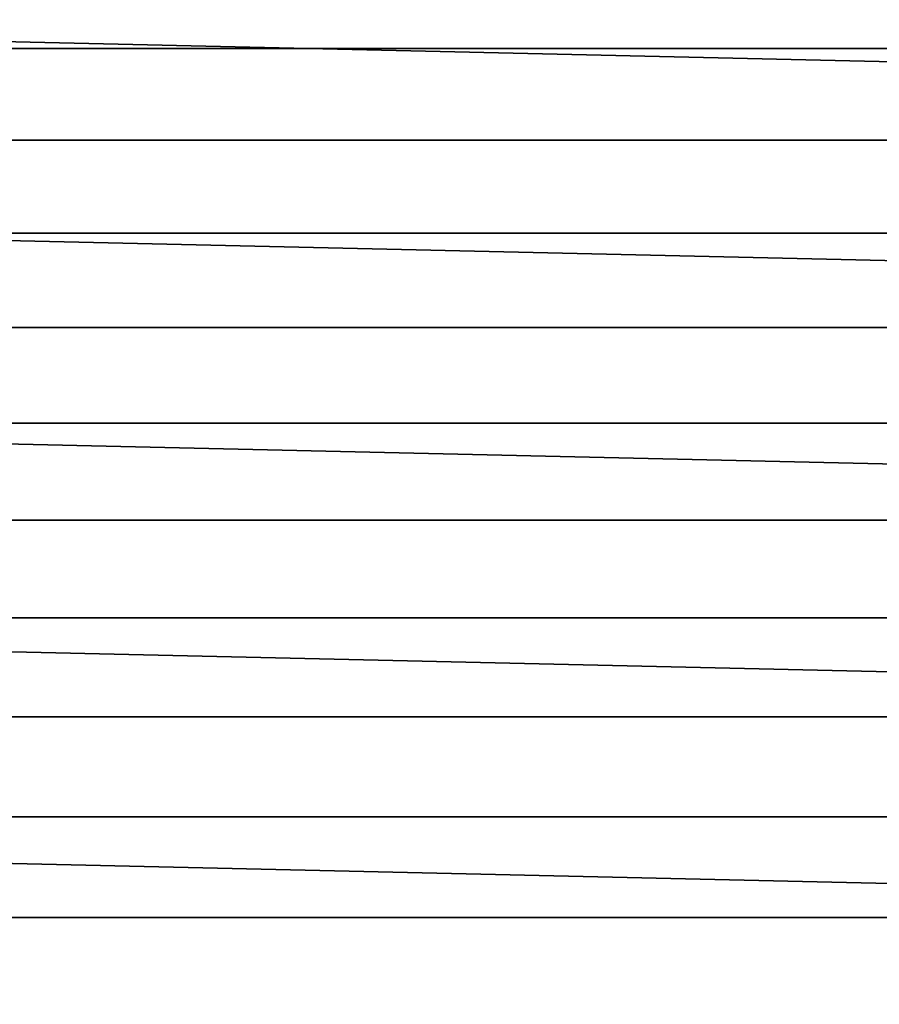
# Model space of a CAD drawing. Header units: metres. Extents: x -365 to 28, y -28 to 28.
# Tile 182 of 256: x -20.64 to -15.89, y 8.9 to 14.35. Entities that reach past the tile are written whole.
import ezdxf

# ---------------------------------------------------------------- set-up
doc = ezdxf.new("R2010")
doc.units = ezdxf.units.M
doc.layers.add('solid_24_501_103_XXX', color=7, linetype='CONTINUOUS')

msp = doc.modelspace()

# ---------------------------------------------------------------- linework, layer by layer
at = {"layer": 'solid_24_501_103_XXX'}
for points in [[(-22.099939, 16.36591, -60), (22.821623, 15.343509, -60), (23.49655, 14.288519, -60), (-22.821623, 15.343509, -60)], [(-22.821623, 15.343509, -60), (23.49655, 14.288519, -60), (24.122684, 13.204013, -60), (-23.49655, 14.288519, -60)], [(21.48135, 14.687359, 160.427399), (-21.427029, 14.687306, 160.427399), (-21.760677, 14.187647, 160.427399), (21.814999, 14.187701, 160.427399)], [(-23.49655, 14.288519, -60), (24.122684, 13.204013, -60), (24.698435, 12.092874, -60), (-24.122684, 13.204013, -60)], [(21.814999, 14.187701, 160.427399), (-21.760677, 14.187647, 160.427399), (-22.082685, 13.680417, 160.427399), (22.137009, 13.680472, 160.427399)], [(22.137009, 13.680472, 160.427399), (-22.082685, 13.680417, 160.427399), (-22.392893, 13.165877, 160.427399), (22.447218, 13.165934, 160.427399)], [(-24.122684, 13.204013, -60), (24.698435, 12.092874, -60), (25.223227, 10.956208, -60), (-24.698435, 12.092874, -60)], [(22.447218, 13.165934, 160.427399), (-22.392893, 13.165877, 160.427399), (-22.691168, 12.644237, 160.427399), (22.745493, 12.644292, 160.427399)], [(22.745493, 12.644292, 160.427399), (-22.691168, 12.644237, 160.427399), (-22.977259, 12.115933, 160.427399), (23.031586, 12.115989, 160.427399)], [(-24.698435, 12.092874, -60), (25.223227, 10.956208, -60), (25.695961, 9.796287, -60), (-25.223227, 10.956208, -60)], [(23.031586, 12.115989, 160.427399), (-22.977259, 12.115933, 160.427399), (-23.251083, 11.581129, 160.427399), (23.305412, 11.581182, 160.427399)], [(23.305412, 11.581182, 160.427399), (-23.251083, 11.581129, 160.427399), (-23.51243, 11.040231, 160.427399), (23.566763, 11.040284, 160.427399)], [(23.566763, 11.040284, 160.427399), (-23.51243, 11.040231, 160.427399), (-23.761177, 10.493527, 160.427399), (23.815512, 10.49358, 160.427399)], [(-25.223227, 10.956208, -60), (25.695961, 9.796287, -60), (26.115099, 8.616947, -60), (-25.695961, 9.796287, -60)], [(23.815512, 10.49358, 160.427399), (-23.761177, 10.493527, 160.427399), (-23.997219, 9.941242, 160.427399), (24.051554, 9.941295, 160.427399)], [(24.051554, 9.941295, 160.427399), (-23.997219, 9.941242, 160.427399), (-24.2204, 9.383757, 160.427399), (24.274738, 9.383808, 160.427399)], [(-25.695961, 9.796287, -60), (26.115099, 8.616947, -60), (26.480139, 7.419724, -60), (-26.115099, 8.616947, -60)], [(24.274738, 9.383808, 160.427399), (-24.2204, 9.383757, 160.427399), (-24.43067, 8.821205, 160.427399), (24.485008, 8.821259, 160.427399)]]:
    msp.add_3dface(points, dxfattribs=at)

doc.saveas('drawing.dxf')
